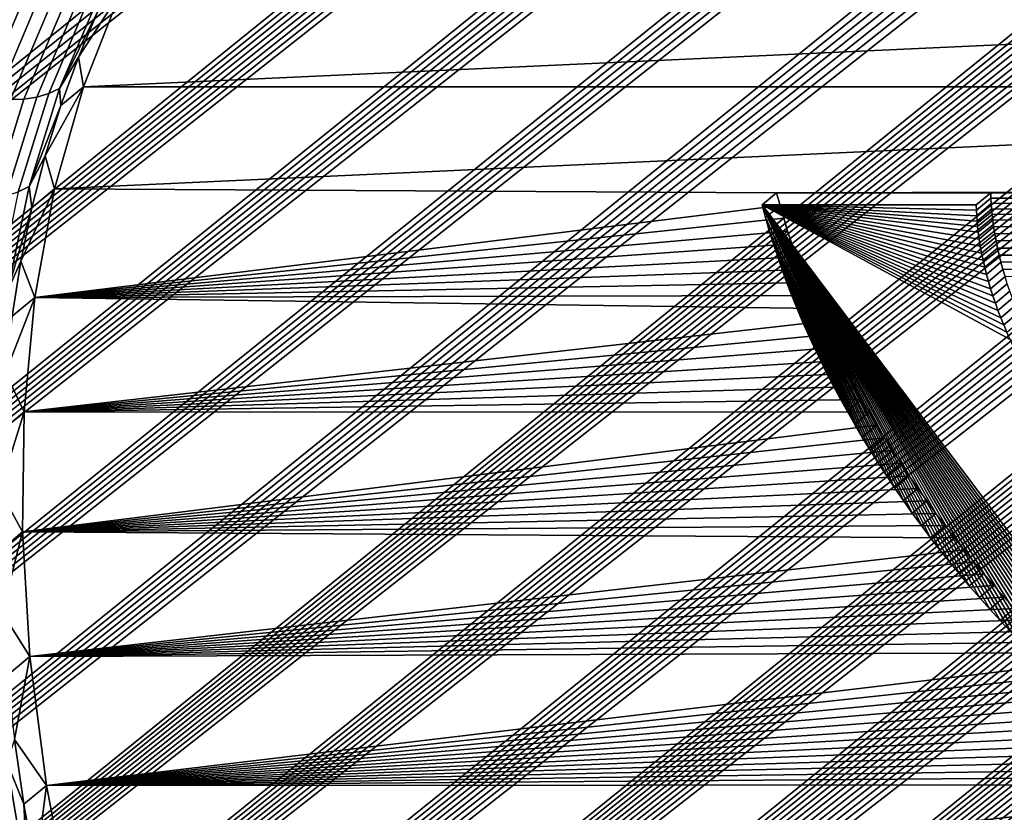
# Model space of a CAD drawing. Header units: metres. Extents: x -82 to 82, y -314 to 27.
# Tile 85 of 256: x -70.41 to -68.27, y -42.31 to -40.59. Entities that reach past the tile are written whole.
import ezdxf

# ---------------------------------------------------------------- set-up
doc = ezdxf.new("R2010")
doc.units = ezdxf.units.M
doc.layers.add('solid_K_24_41_04_000C07', color=7, linetype='CONTINUOUS')

msp = doc.modelspace()

# ---------------------------------------------------------------- linework, layer by layer
at = {"layer": 'solid_K_24_41_04_000C07'}
for points in [[(-77.225426, -40.44812, 52.72403), (-54.42783, -22.730467, 33.542282), (-54.395153, -22.798807, 33.512733), (-76.955391, -41.043564, 52.494686)], [(-76.955391, -41.043564, 52.494686), (-54.395153, -22.798807, 33.512733), (-54.364651, -22.868706, 33.484531)], [(-76.955391, -41.043564, 52.494686), (-54.364651, -22.868706, 33.484531), (-54.336369, -22.940226, 33.457718)], [(-76.955391, -41.043564, 52.494686), (-54.336369, -22.940226, 33.457718), (-54.310242, -23.013746, 33.43222)], [(-76.955391, -41.043564, 52.494686), (-54.310242, -23.013746, 33.43222), (-54.286274, -23.089123, 33.408035)], [(-76.955391, -41.043564, 52.494686), (-54.286274, -23.089123, 33.408035), (-54.264477, -23.166603, 33.385166)], [(-76.955391, -41.043564, 52.494686), (-54.264477, -23.166603, 33.385166), (-54.244839, -23.246679, 33.363556)], [(-76.955391, -41.043564, 52.494686), (-54.244839, -23.246679, 33.363556), (-54.227329, -23.329123, 33.343182)], [(-76.955391, -41.043564, 52.494686), (-54.227329, -23.329123, 33.343182), (-54.21207, -23.41432, 33.324112)], [(-76.955391, -41.043564, 52.494686), (-54.21207, -23.41432, 33.324112), (-54.199169, -23.502693, 33.306389), (-76.687035, -41.625835, 52.23193)], [(-76.687035, -41.625835, 52.23193), (-54.199169, -23.502693, 33.306389), (-54.188541, -23.593967, 33.289936)], [(-76.687035, -41.625835, 52.23193), (-54.188541, -23.593967, 33.289936), (-54.180485, -23.688763, 33.274948)], [(-76.687035, -41.625835, 52.23193), (-54.180485, -23.688763, 33.274948), (-54.175156, -23.787413, 33.261501)], [(-76.687035, -41.625835, 52.23193), (-54.175156, -23.787413, 33.261501), (-54.17247, -23.889698, 33.249516)], [(-76.687035, -41.625835, 52.23193), (-54.17247, -23.889698, 33.249516), (-54.172886, -23.996426, 33.239292)], [(-76.687035, -41.625835, 52.23193), (-54.172886, -23.996426, 33.239292), (-54.176476, -24.107815, 33.230835)], [(-76.687035, -41.625835, 52.23193), (-54.176476, -24.107815, 33.230835), (-54.18327, -24.223749, 33.224133), (-76.420471, -42.194641, 51.935787)], [(-76.420471, -42.194641, 51.935787), (-54.18327, -24.223749, 33.224133), (-54.193886, -24.344879, 33.219646)], [(-76.420471, -42.194641, 51.935787), (-54.193886, -24.344879, 33.219646), (-54.208252, -24.471161, 33.217258)], [(-76.420471, -42.194641, 51.935787), (-54.208252, -24.471161, 33.217258), (-54.226582, -24.602692, 33.21711)], [(-76.420471, -42.194641, 51.935787), (-54.226582, -24.602692, 33.21711), (-54.249538, -24.739954, 33.219707)], [(-76.420471, -42.194641, 51.935787), (-54.249538, -24.739954, 33.219707), (-54.276932, -24.882814, 33.224838)], [(-76.420471, -42.194641, 51.935787), (-54.276932, -24.882814, 33.224838), (-54.309128, -25.031441, 33.232777)], [(-76.420471, -42.194641, 51.935787), (-54.309128, -25.031441, 33.232777), (-54.346653, -25.186119, 33.243923), (-76.1558, -42.749561, 51.606247)], [(-76.1558, -42.749561, 51.606247), (-54.346653, -25.186119, 33.243923), (-54.389263, -25.346691, 33.258022)], [(-76.1558, -42.749561, 51.606247), (-54.389263, -25.346691, 33.258022), (-54.437504, -25.513416, 33.275501)], [(-76.1558, -42.749561, 51.606247), (-54.437504, -25.513416, 33.275501), (-54.491795, -25.686487, 33.296692)], [(-76.1558, -42.749561, 51.606247), (-54.491795, -25.686487, 33.296692), (-54.521099, -25.77533, 33.308567)], [(-76.1558, -42.749561, 51.606247), (-54.521099, -25.77533, 33.308567), (-54.551929, -25.865763, 33.321362)], [(-76.1558, -42.749561, 51.606247), (-54.551929, -25.865763, 33.321362), (-54.584377, -25.957834, 33.335152)], [(-76.1558, -42.749561, 51.606247), (-54.584377, -25.957834, 33.335152), (-54.618523, -26.051598, 33.350002)], [(-76.1558, -42.749561, 51.606247), (-54.618523, -26.051598, 33.350002), (-54.654373, -26.147049, 33.36591), (-75.893143, -43.290119, 51.243206)], [(-75.893143, -43.290119, 51.243206), (-54.654373, -26.147049, 33.36591), (-54.691788, -26.244093, 33.382751)], [(-75.893143, -43.290119, 51.243206), (-54.691788, -26.244093, 33.382751), (-54.730846, -26.342783, 33.400589)], [(-75.893143, -43.290119, 51.243206), (-54.730846, -26.342783, 33.400589), (-54.771648, -26.44318, 33.419502)], [(-75.893143, -43.290119, 51.243206), (-54.771648, -26.44318, 33.419502), (-54.814293, -26.545343, 33.439571)], [(-75.893143, -43.290119, 51.243206), (-54.814293, -26.545343, 33.439571), (-54.858868, -26.649334, 33.460869)], [(-75.893143, -43.290119, 51.243206), (-54.858868, -26.649334, 33.460869), (-54.905273, -26.755074, 33.483299)], [(-75.893143, -43.290119, 51.243206), (-54.905273, -26.755074, 33.483299), (-54.953449, -26.86252, 33.506813)], [(-75.893143, -43.290119, 51.243206), (-54.953449, -26.86252, 33.506813), (-55.003506, -26.971746, 33.531487)], [(-75.893143, -43.290119, 51.243206), (-55.003506, -26.971746, 33.531487), (-55.055542, -27.082819, 33.557411)], [(-75.893143, -43.290119, 51.243206), (-55.055542, -27.082819, 33.557411), (-55.109657, -27.195808, 33.584663)], [(-75.893143, -43.290119, 51.243206), (-55.109657, -27.195808, 33.584663), (-55.16592, -27.310753, 33.613297), (-75.632614, -43.815784, 50.846485)], [(-75.632614, -43.815784, 50.846485), (-55.16592, -27.310753, 33.613297), (-55.224144, -27.427517, 33.643147)], [(-75.632614, -43.815784, 50.846485), (-55.224144, -27.427517, 33.643147), (-55.284382, -27.546135, 33.674252)], [(-75.632614, -43.815784, 50.846485), (-55.284382, -27.546135, 33.674252), (-55.346745, -27.666685, 33.706699)], [(-75.632614, -43.815784, 50.846485), (-55.346745, -27.666685, 33.706699), (-55.411343, -27.789242, 33.740585)], [(-75.632614, -43.815784, 50.846485), (-55.411343, -27.789242, 33.740585), (-55.478294, -27.913883, 33.776005), (-75.503113, -44.072865, 50.635338)], [(-75.503113, -44.072865, 50.635338), (-55.478294, -27.913883, 33.776005), (-55.547565, -28.040583, 33.81292)], [(-75.503113, -44.072865, 50.635338), (-55.547565, -28.040583, 33.81292), (-55.618996, -28.16922, 33.851189)], [(-75.503113, -44.072865, 50.635338), (-55.618996, -28.16922, 33.851189), (-55.692703, -28.299877, 33.890903)], [(-75.503113, -44.072865, 50.635338), (-55.692703, -28.299877, 33.890903), (-55.768814, -28.432638, 33.932178)], [(-75.503113, -44.072865, 50.635338), (-55.768814, -28.432638, 33.932178), (-55.847458, -28.567589, 33.975117), (-75.374222, -44.325943, 50.415726)], [(-75.374222, -44.325943, 50.415726), (-55.847458, -28.567589, 33.975117), (-55.928753, -28.704811, 34.019817)], [(-75.374222, -44.325943, 50.415726), (-55.928753, -28.704811, 34.019817), (-56.012508, -28.844164, 34.066105)], [(-75.374222, -44.325943, 50.415726), (-56.012508, -28.844164, 34.066105), (-56.098701, -28.985628, 34.113956)], [(-75.374222, -44.325943, 50.415726), (-56.098701, -28.985628, 34.113956), (-56.187477, -29.129301, 34.163494)], [(-75.374222, -44.325943, 50.415726), (-56.187477, -29.129301, 34.163494), (-56.278973, -29.275278, 34.214832), (-75.245842, -44.574982, 50.187469)], [(-75.245842, -44.574982, 50.187469), (-56.278973, -29.275278, 34.214832), (-56.373337, -29.423656, 34.268101)], [(-75.245842, -44.574982, 50.187469), (-56.373337, -29.423656, 34.268101), (-56.470627, -29.574472, 34.323338)], [(-75.245842, -44.574982, 50.187469), (-56.470627, -29.574472, 34.323338), (-56.570572, -29.727537, 34.380306)], [(-75.245842, -44.574982, 50.187469), (-56.570572, -29.727537, 34.380306), (-56.638729, -29.830862, 34.419289)], [(-75.245842, -44.574982, 50.187469), (-56.638729, -29.830862, 34.419289), (-56.70816, -29.935249, 34.459122), (-75.118034, -44.81987, 49.950577)], [(-75.118034, -44.81987, 49.950577), (-56.70816, -29.935249, 34.459122), (-56.778919, -30.04073, 34.499844)], [(-75.118034, -44.81987, 49.950577), (-56.778919, -30.04073, 34.499844), (-56.851051, -30.147335, 34.541504)], [(-75.118034, -44.81987, 49.950577), (-56.851051, -30.147335, 34.541504), (-56.924603, -30.2551, 34.584133)], [(-75.118034, -44.81987, 49.950577), (-56.924603, -30.2551, 34.584133), (-56.999622, -30.364054, 34.627781)], [(-75.118034, -44.81987, 49.950577), (-56.999622, -30.364054, 34.627781), (-57.07605, -30.474155, 34.672386)], [(-75.118034, -44.81987, 49.950577), (-57.07605, -30.474155, 34.672386), (-57.153763, -30.58532, 34.717842)], [(-75.118034, -44.81987, 49.950577), (-57.153763, -30.58532, 34.717842), (-57.232819, -30.697586, 34.764194)], [(-75.118034, -44.81987, 49.950577), (-57.232819, -30.697586, 34.764194), (-57.313271, -30.810986, 34.811497), (-74.990837, -45.060482, 49.705032)], [(-74.990837, -45.060482, 49.705032), (-57.313271, -30.810986, 34.811497), (-57.395172, -30.925554, 34.859791)], [(-74.990837, -45.060482, 49.705032), (-57.395172, -30.925554, 34.859791), (-57.47858, -31.041328, 34.909126)], [(-74.990837, -45.060482, 49.705032), (-57.47858, -31.041328, 34.909126), (-57.563549, -31.158344, 34.959557)], [(-74.990837, -45.060482, 49.705032), (-57.563549, -31.158344, 34.959557), (-57.650135, -31.276636, 35.011124)], [(-74.990837, -45.060482, 49.705032), (-57.650135, -31.276636, 35.011124), (-57.738358, -31.396215, 35.06385)], [(-74.990837, -45.060482, 49.705032), (-57.738358, -31.396215, 35.06385), (-57.828033, -31.516966, 35.117569)], [(-74.990837, -45.060482, 49.705032), (-57.828033, -31.516966, 35.117569), (-57.919174, -31.638889, 35.172283), (-74.864143, -45.296734, 49.450634)], [(-74.864143, -45.296734, 49.450634), (-57.919174, -31.638889, 35.172283), (-58.011841, -31.762028, 35.22805)], [(-74.864143, -45.296734, 49.450634), (-58.011841, -31.762028, 35.22805), (-58.106098, -31.886419, 35.284935)], [(-74.864143, -45.296734, 49.450634), (-58.106098, -31.886419, 35.284935), (-58.202007, -32.0121, 35.342987)], [(-74.864143, -45.296734, 49.450634), (-58.202007, -32.0121, 35.342987), (-58.299637, -32.139111, 35.402267)], [(-74.864143, -45.296734, 49.450634), (-58.299637, -32.139111, 35.402267), (-58.399044, -32.267494, 35.462833)], [(-74.864143, -45.296734, 49.450634), (-58.399044, -32.267494, 35.462833), (-58.50029, -32.397282, 35.524742), (-74.738106, -45.528488, 49.187496)], [(-74.738106, -45.528488, 49.187496), (-58.50029, -32.397282, 35.524742), (-58.603256, -32.528404, 35.587872)], [(-74.738106, -45.528488, 49.187496), (-58.603256, -32.528404, 35.587872), (-58.707821, -32.660782, 35.652119)], [(-74.738106, -45.528488, 49.187496), (-58.707821, -32.660782, 35.652119), (-58.81406, -32.794456, 35.717545)], [(-74.738106, -45.528488, 49.187496), (-58.81406, -32.794456, 35.717545), (-58.922039, -32.929474, 35.784222)], [(-74.738106, -45.528488, 49.187496), (-58.922039, -32.929474, 35.784222), (-59.031841, -33.06588, 35.852215)], [(-74.738106, -45.528488, 49.187496), (-59.031841, -33.06588, 35.852215), (-59.143532, -33.203712, 35.921597)], [(-74.738106, -45.528488, 49.187496), (-59.143532, -33.203712, 35.921597), (-59.257183, -33.343018, 35.992435), (-74.612633, -45.755608, 48.915447)], [(-74.612633, -45.755608, 48.915447), (-59.257183, -33.343018, 35.992435), (-59.343754, -33.448486, 36.046558)], [(-74.612633, -45.755608, 48.915447), (-59.343754, -33.448486, 36.046558), (-59.431499, -33.554829, 36.101566)], [(-74.612633, -45.755608, 48.915447), (-59.431499, -33.554829, 36.101566), (-59.520309, -33.661976, 36.157356)], [(-74.612633, -45.755608, 48.915447), (-59.520309, -33.661976, 36.157356), (-59.610115, -33.769886, 36.213856)], [(-74.612633, -45.755608, 48.915447), (-59.610115, -33.769886, 36.213856), (-59.700947, -33.878578, 36.271103)], [(-74.612633, -45.755608, 48.915447), (-59.700947, -33.878578, 36.271103), (-59.792847, -33.988075, 36.329128)], [(-74.612633, -45.755608, 48.915447), (-59.792847, -33.988075, 36.329128), (-59.885849, -34.0984, 36.387974)], [(-74.612633, -45.755608, 48.915447), (-59.885849, -34.0984, 36.387974), (-59.979988, -34.209564, 36.447666)], [(-74.612633, -45.755608, 48.915447), (-59.979988, -34.209564, 36.447666), (-60.075298, -34.321594, 36.508244)], [(-74.612633, -45.755608, 48.915447), (-60.075298, -34.321594, 36.508244), (-60.171818, -34.434509, 36.569744), (-74.487724, -45.977966, 48.634403)], [(-74.487724, -45.977966, 48.634403), (-60.171818, -34.434509, 36.569744), (-60.269581, -34.548328, 36.632198)], [(-74.487724, -45.977966, 48.634403), (-60.269581, -34.548328, 36.632198), (-60.368626, -34.663071, 36.695644)], [(-74.487724, -45.977966, 48.634403), (-60.368626, -34.663071, 36.695644), (-60.468983, -34.778759, 36.760113)], [(-74.487724, -45.977966, 48.634403), (-60.468983, -34.778759, 36.760113), (-60.570595, -34.895359, 36.82555)], [(-74.487724, -45.977966, 48.634403), (-60.570595, -34.895359, 36.82555), (-60.673309, -35.012787, 36.8918)], [(-74.487724, -45.977966, 48.634403), (-60.673309, -35.012787, 36.8918), (-60.777168, -35.131069, 36.958904)], [(-74.487724, -45.977966, 48.634403), (-60.777168, -35.131069, 36.958904), (-60.88221, -35.250217, 37.026909)], [(-74.487724, -45.977966, 48.634403), (-60.88221, -35.250217, 37.026909), (-60.98848, -35.370262, 37.095852)], [(-74.487724, -45.977966, 48.634403), (-60.98848, -35.370262, 37.095852), (-61.096012, -35.491222, 37.165775), (-74.363487, -46.195412, 48.344429)], [(-74.363487, -46.195412, 48.344429), (-61.096012, -35.491222, 37.165775), (-61.204861, -35.613121, 37.236725)], [(-74.363487, -46.195412, 48.344429), (-61.204861, -35.613121, 37.236725), (-61.315056, -35.735977, 37.308743)], [(-74.363487, -46.195412, 48.344429), (-61.315056, -35.735977, 37.308743), (-61.426647, -35.859821, 37.38187)], [(-74.363487, -46.195412, 48.344429), (-61.426647, -35.859821, 37.38187), (-61.539677, -35.984669, 37.45615)], [(-74.363487, -46.195412, 48.344429), (-61.539677, -35.984669, 37.45615), (-61.654182, -36.110546, 37.531631)], [(-74.363487, -46.195412, 48.344429), (-61.654182, -36.110546, 37.531631), (-61.770153, -36.237446, 37.608295)], [(-74.363487, -46.195412, 48.344429), (-61.770153, -36.237446, 37.608295), (-61.887375, -36.365261, 37.685925)], [(-74.363487, -46.195412, 48.344429), (-61.887375, -36.365261, 37.685925), (-62.005867, -36.493999, 37.764538)], [(-74.363487, -46.195412, 48.344429), (-62.005867, -36.493999, 37.764538), (-62.125679, -36.623688, 37.844193), (-74.239784, -46.407772, 48.04528)], [(-74.239784, -46.407772, 48.04528), (-62.125679, -36.623688, 37.844193), (-62.222515, -36.728134, 37.908695)], [(-74.239784, -46.407772, 48.04528), (-62.222515, -36.728134, 37.908695), (-62.320248, -36.833218, 37.973923)], [(-74.239784, -46.407772, 48.04528), (-62.320248, -36.833218, 37.973923), (-62.418911, -36.938946, 38.039902)], [(-74.239784, -46.407772, 48.04528), (-62.418911, -36.938946, 38.039902), (-62.518524, -37.045334, 38.106663)], [(-74.239784, -46.407772, 48.04528), (-62.518524, -37.045334, 38.106663), (-62.619114, -37.152393, 38.174225)], [(-74.239784, -46.407772, 48.04528), (-62.619114, -37.152393, 38.174225), (-62.720707, -37.260139, 38.242622)], [(-74.239784, -46.407772, 48.04528), (-62.720707, -37.260139, 38.242622), (-62.82333, -37.36858, 38.311882)], [(-74.239784, -46.407772, 48.04528), (-62.82333, -37.36858, 38.311882), (-62.927006, -37.47773, 38.382027)], [(-74.239784, -46.407772, 48.04528), (-62.927006, -37.47773, 38.382027), (-63.031757, -37.587605, 38.453087)], [(-74.239784, -46.407772, 48.04528), (-63.031757, -37.587605, 38.453087), (-63.137592, -37.698204, 38.525066)], [(-74.239784, -46.407772, 48.04528), (-63.137592, -37.698204, 38.525066), (-63.244347, -37.809448, 38.59779)], [(-74.239784, -46.407772, 48.04528), (-63.244347, -37.809448, 38.59779), (-63.35199, -37.921329, 38.671234), (-74.116737, -46.614918, 47.737038)], [(-74.116737, -46.614918, 47.737038), (-63.35199, -37.921329, 38.671234), (-63.460556, -38.033863, 38.745426)], [(-74.116737, -46.614918, 47.737038), (-63.460556, -38.033863, 38.745426), (-63.57008, -38.147057, 38.820408)], [(-74.116737, -46.614918, 47.737038), (-63.57008, -38.147057, 38.820408), (-63.680592, -38.260933, 38.896214)], [(-74.116737, -46.614918, 47.737038), (-63.680592, -38.260933, 38.896214), (-63.792126, -38.375504, 38.972878)], [(-74.116737, -46.614918, 47.737038), (-63.792126, -38.375504, 38.972878), (-63.904709, -38.490784, 39.050434)], [(-74.116737, -46.614918, 47.737038), (-63.904709, -38.490784, 39.050434), (-64.018372, -38.606789, 39.128918)], [(-74.116737, -46.614918, 47.737038), (-64.018372, -38.606789, 39.128918), (-64.133156, -38.723534, 39.208363)], [(-74.116737, -46.614918, 47.737038), (-64.133156, -38.723534, 39.208363), (-64.249077, -38.84103, 39.288807)], [(-74.116737, -46.614918, 47.737038), (-64.249077, -38.84103, 39.288807), (-64.36618, -38.959301, 39.370285)], [(-74.116737, -46.614918, 47.737038), (-64.36618, -38.959301, 39.370285), (-64.484489, -39.078354, 39.452835)], [(-74.116737, -46.614918, 47.737038), (-64.484489, -39.078354, 39.452835), (-64.604042, -39.198208, 39.536484)], [(-74.116737, -46.614918, 47.737038), (-64.604042, -39.198208, 39.536484), (-64.724846, -39.318871, 39.621262)], [(-74.116737, -46.614918, 47.737038), (-64.724846, -39.318871, 39.621262), (-64.84671, -39.440258, 39.706932), (-73.994331, -46.816647, 47.419617)], [(-73.994331, -46.816647, 47.419617), (-64.84671, -39.440258, 39.706932), (-64.949028, -39.54195, 39.778976)], [(-73.994331, -46.816647, 47.419617), (-64.949028, -39.54195, 39.778976), (-65.052078, -39.644142, 39.851639)], [(-73.994331, -46.816647, 47.419617), (-65.052078, -39.644142, 39.851639), (-65.155869, -39.746838, 39.924942)], [(-73.994331, -46.816647, 47.419617), (-65.155869, -39.746838, 39.924942), (-65.260429, -39.850052, 39.998913)], [(-73.994331, -46.816647, 47.419617), (-65.260429, -39.850052, 39.998913), (-65.365784, -39.953793, 40.073582)], [(-73.994331, -46.816647, 47.419617), (-65.365784, -39.953793, 40.073582), (-65.471954, -40.058064, 40.148968)], [(-73.994331, -46.816647, 47.419617), (-65.471954, -40.058064, 40.148968), (-65.578949, -40.16288, 40.225098)], [(-73.994331, -46.816647, 47.419617), (-65.578949, -40.16288, 40.225098), (-65.686806, -40.268246, 40.302002)], [(-73.994331, -46.816647, 47.419617), (-65.686806, -40.268246, 40.302002), (-65.795547, -40.374176, 40.379707)], [(-73.994331, -46.816647, 47.419617), (-65.795547, -40.374176, 40.379707), (-65.905182, -40.480675, 40.458233)], [(-73.994331, -46.816647, 47.419617), (-65.905182, -40.480675, 40.458233), (-66.015739, -40.587757, 40.537609)], [(-70.285858, -40.668503, 69.194458), (-70.275146, -40.732571, 69.010674), (-70.193405, -40.525776, 69.28994)], [(-70.24263, -40.567101, 69.334839), (-70.285858, -40.668503, 69.194458), (-70.193405, -40.525776, 69.28994)], [(-70.275146, -40.732571, 69.010674), (-65.504456, -40.732571, 74.229927), (-65.775269, -40.525776, 74.123489)], [(-70.275146, -40.732571, 69.010674), (-65.775269, -40.525776, 74.123489), (-70.193405, -40.525776, 69.28994)], [(-70.493187, -40.750885, 69.197159), (-70.407227, -40.548256, 69.477211), (-70.435432, -40.536884, 69.478874), (-70.521866, -40.740612, 69.197296)], [(-70.463638, -40.757645, 69.194107), (-70.378105, -40.55603, 69.472771), (-70.407227, -40.548256, 69.477211), (-70.493187, -40.750885, 69.197159)], [(-70.350449, -40.74773, 69.155235), (-70.266075, -40.548836, 69.43013), (-70.292084, -40.556381, 69.444077), (-70.376648, -40.755722, 69.168564)], [(-70.326691, -40.736298, 69.139977), (-70.242432, -40.537678, 69.414497), (-70.266075, -40.548836, 69.43013), (-70.350449, -40.74773, 69.155235)], [(-70.326691, -40.736298, 69.139977), (-70.24263, -40.567101, 69.334839), (-70.242432, -40.537678, 69.414497)], [(-70.433907, -40.760738, 69.188225), (-70.348755, -40.56002, 69.465645), (-70.378105, -40.55603, 69.472771), (-70.463638, -40.757645, 69.194107)], [(-70.404686, -40.760094, 69.179649), (-70.319862, -40.560139, 69.456009), (-70.348755, -40.56002, 69.465645), (-70.433907, -40.760738, 69.188225)], [(-70.376648, -40.755722, 69.168564), (-70.292084, -40.556381, 69.444077), (-70.319862, -40.560139, 69.456009), (-70.404686, -40.760094, 69.179649)], [(-70.326691, -40.736298, 69.139977), (-70.285858, -40.668503, 69.194458), (-70.24263, -40.567101, 69.334839)], [(-73.994331, -46.816647, 47.419617), (-66.015739, -40.587757, 40.537609), (-66.127235, -40.695427, 40.617859)], [(-70.326691, -40.736298, 69.139977), (-70.324348, -40.773872, 69.055618), (-70.285858, -40.668503, 69.194458)], [(-70.285858, -40.668503, 69.194458), (-70.324348, -40.773872, 69.055618), (-70.275146, -40.732571, 69.010674)], [(-73.994331, -46.816647, 47.419617), (-66.127235, -40.695427, 40.617859), (-66.2397, -40.803692, 40.699013)], [(-70.392715, -40.949821, 68.871735), (-70.326691, -40.736298, 69.139977), (-70.350449, -40.74773, 69.155235), (-70.416565, -40.961544, 68.886627)], [(-70.392715, -40.949821, 68.871735), (-70.324348, -40.773872, 69.055618), (-70.326691, -40.736298, 69.139977)], [(-70.358047, -40.883068, 68.91851), (-70.337715, -40.954693, 68.738319), (-70.275146, -40.732571, 69.010674)], [(-70.324348, -40.773872, 69.055618), (-70.358047, -40.883068, 68.91851), (-70.275146, -40.732571, 69.010674)], [(-68.767799, -40.963417, 70.447838), (-65.238808, -40.954693, 74.31665), (-65.504456, -40.732571, 74.229927), (-70.337715, -40.954693, 68.738319)], [(-70.337715, -40.954693, 68.738319), (-65.504456, -40.732571, 74.229927), (-70.275146, -40.732571, 69.010674)], [(-70.471153, -40.975052, 68.909599), (-70.404686, -40.760094, 69.179649), (-70.433907, -40.760738, 69.188225), (-70.500633, -40.976521, 68.917145)], [(-70.442917, -40.97002, 68.899345), (-70.376648, -40.755722, 69.168564), (-70.404686, -40.760094, 69.179649), (-70.471153, -40.975052, 68.909599)], [(-70.416565, -40.961544, 68.886627), (-70.350449, -40.74773, 69.155235), (-70.376648, -40.755722, 69.168564), (-70.442917, -40.97002, 68.899345)], [(-70.392715, -40.949821, 68.871735), (-70.358047, -40.883068, 68.91851), (-70.324348, -40.773872, 69.055618)], [(-73.994331, -46.816647, 47.419617), (-66.2397, -40.803692, 40.699013), (-66.353157, -40.912567, 40.781094)], [(-70.392715, -40.949821, 68.871735), (-70.386909, -40.995956, 68.783302), (-70.358047, -40.883068, 68.91851)], [(-70.358047, -40.883068, 68.91851), (-70.386909, -40.995956, 68.783302), (-70.337715, -40.954693, 68.738319)], [(-73.994331, -46.816647, 47.419617), (-66.353157, -40.912567, 40.781094), (-66.467621, -41.02206, 40.864128)], [(-70.440186, -41.177208, 68.611061), (-70.392715, -40.949821, 68.871735), (-70.416565, -40.961544, 68.886627), (-70.464096, -41.189243, 68.625595)], [(-70.440186, -41.177208, 68.611061), (-70.386909, -40.995956, 68.783302), (-70.392715, -40.949821, 68.871735)], [(-70.410904, -41.112392, 68.650162), (-70.380798, -41.190952, 68.474297), (-70.337715, -40.954693, 68.738319)], [(-70.386909, -40.995956, 68.783302), (-70.410904, -41.112392, 68.650162), (-70.337715, -40.954693, 68.738319)], [(-68.760338, -40.991123, 70.430565), (-68.767799, -40.963417, 70.447838), (-70.337715, -40.954693, 68.738319), (-70.380798, -41.190952, 68.474297)], [(-68.767799, -40.963417, 70.447838), (-68.302155, -40.963417, 70.957268), (-65.238808, -40.954693, 74.31665)], [(-67.266388, -40.963417, 72.090416), (-65.238808, -40.954693, 74.31665), (-68.302155, -40.963417, 70.957268)], [(-68.799179, -40.989742, 70.476517), (-68.333527, -40.989742, 70.985947), (-68.302155, -40.963417, 70.957268), (-68.767799, -40.963417, 70.447838)], [(-68.791718, -41.017448, 70.459244), (-68.799179, -40.989742, 70.476517), (-68.767799, -40.963417, 70.447838), (-68.760338, -40.991123, 70.430565)], [(-68.333527, -40.989742, 70.985947), (-68.333153, -41.001495, 70.975563), (-68.301781, -40.975166, 70.946884), (-68.302155, -40.963417, 70.957268)], [(-68.333153, -41.001495, 70.975563), (-68.332542, -41.013302, 70.965393), (-68.301163, -40.986977, 70.936714), (-68.301781, -40.975166, 70.946884)], [(-67.25602, -40.975166, 72.090973), (-67.266388, -40.963417, 72.090416), (-68.302155, -40.963417, 70.957268), (-68.301781, -40.975166, 70.946884)], [(-68.301781, -40.975166, 70.946884), (-68.301163, -40.986977, 70.936714), (-67.25602, -40.975166, 72.090973)], [(-68.300308, -40.998844, 70.926758), (-67.245842, -40.986973, 72.091278), (-67.25602, -40.975166, 72.090973), (-68.301163, -40.986977, 70.936714)], [(-70.440186, -41.177208, 68.611061), (-70.410904, -41.112392, 68.650162), (-70.386909, -40.995956, 68.783302)], [(-68.752319, -41.018898, 70.413841), (-68.760338, -40.991123, 70.430565), (-70.380798, -41.190952, 68.474297)], [(-68.333153, -41.001495, 70.975563), (-68.333527, -40.989742, 70.985947), (-68.799179, -40.989742, 70.476517)], [(-68.546951, -41.550858, 70.23735), (-68.799179, -40.989742, 70.476517), (-68.791718, -41.017448, 70.459244)], [(-68.529068, -41.578419, 70.231621), (-68.799179, -40.989742, 70.476517), (-68.546951, -41.550858, 70.23735)], [(-68.510689, -41.605888, 70.226509), (-68.799179, -40.989742, 70.476517), (-68.529068, -41.578419, 70.231621)], [(-68.491867, -41.633221, 70.222008), (-68.799179, -40.989742, 70.476517), (-68.510689, -41.605888, 70.226509)], [(-68.47261, -41.66037, 70.218147), (-68.799179, -40.989742, 70.476517), (-68.491867, -41.633221, 70.222008)], [(-68.452965, -41.68729, 70.214928), (-68.799179, -40.989742, 70.476517), (-68.47261, -41.66037, 70.218147)], [(-68.432922, -41.713982, 70.212357), (-68.799179, -40.989742, 70.476517), (-68.452965, -41.68729, 70.214928)], [(-68.412453, -41.740494, 70.210411), (-68.799179, -40.989742, 70.476517), (-68.432922, -41.713982, 70.212357)], [(-68.391571, -41.766796, 70.209114), (-68.799179, -40.989742, 70.476517), (-68.412453, -41.740494, 70.210411)], [(-68.370316, -41.79285, 70.20845), (-68.799179, -40.989742, 70.476517), (-68.391571, -41.766796, 70.209114)], [(-68.348701, -41.818619, 70.208443), (-68.799179, -40.989742, 70.476517), (-68.370316, -41.79285, 70.20845)], [(-68.326736, -41.844105, 70.209076), (-68.799179, -40.989742, 70.476517), (-68.348701, -41.818619, 70.208443)], [(-68.304375, -41.869358, 70.210358), (-68.799179, -40.989742, 70.476517), (-68.326736, -41.844105, 70.209076)], [(-68.281647, -41.894337, 70.212288), (-68.799179, -40.989742, 70.476517), (-68.304375, -41.869358, 70.210358)], [(-68.258598, -41.919006, 70.214859), (-68.799179, -40.989742, 70.476517), (-68.281647, -41.894337, 70.212288)], [(-68.235252, -41.943317, 70.218086), (-68.799179, -40.989742, 70.476517), (-68.258598, -41.919006, 70.214859)], [(-68.211617, -41.96727, 70.221954), (-68.799179, -40.989742, 70.476517), (-68.235252, -41.943317, 70.218086)], [(-68.18763, -41.990925, 70.226479), (-68.799179, -40.989742, 70.476517), (-68.211617, -41.96727, 70.221954)], [(-68.163345, -42.014236, 70.231651), (-68.799179, -40.989742, 70.476517), (-68.18763, -41.990925, 70.226479)], [(-68.138794, -42.037167, 70.237465), (-68.799179, -40.989742, 70.476517), (-68.163345, -42.014236, 70.231651)], [(-68.114006, -42.059673, 70.243912), (-68.799179, -40.989742, 70.476517), (-68.138794, -42.037167, 70.237465)], [(-68.089005, -42.081757, 70.250999), (-68.799179, -40.989742, 70.476517), (-68.114006, -42.059673, 70.243912)], [(-68.063721, -42.103458, 70.258736), (-68.799179, -40.989742, 70.476517), (-68.089005, -42.081757, 70.250999)], [(-68.038193, -42.124756, 70.267113), (-68.799179, -40.989742, 70.476517), (-68.063721, -42.103458, 70.258736)], [(-68.012466, -42.145611, 70.276115), (-68.799179, -40.989742, 70.476517), (-68.038193, -42.124756, 70.267113)], [(-67.986557, -42.165993, 70.285744), (-68.799179, -40.989742, 70.476517), (-68.012466, -42.145611, 70.276115)], [(-67.960487, -42.185898, 70.295998), (-68.799179, -40.989742, 70.476517), (-67.986557, -42.165993, 70.285744)], [(-67.934181, -42.205372, 70.3069), (-68.799179, -40.989742, 70.476517), (-67.960487, -42.185898, 70.295998)], [(-67.907692, -42.224384, 70.318428), (-68.799179, -40.989742, 70.476517), (-67.934181, -42.205372, 70.3069)], [(-67.881065, -42.242897, 70.330559), (-68.799179, -40.989742, 70.476517), (-67.907692, -42.224384, 70.318428)], [(-67.854355, -42.260868, 70.343285), (-68.799179, -40.989742, 70.476517), (-67.881065, -42.242897, 70.330559)], [(-67.827568, -42.278286, 70.356598), (-68.799179, -40.989742, 70.476517), (-67.854355, -42.260868, 70.343285)], [(-68.260056, -41.282619, 70.79747), (-68.799179, -40.989742, 70.476517), (-67.827568, -42.278286, 70.356598), (-67.800652, -42.2952, 70.370522)], [(-68.267143, -41.266792, 70.804245), (-68.799179, -40.989742, 70.476517), (-68.260056, -41.282619, 70.79747)], [(-68.273888, -41.250977, 70.811378), (-68.799179, -40.989742, 70.476517), (-68.267143, -41.266792, 70.804245)], [(-68.280289, -41.235188, 70.818871), (-68.799179, -40.989742, 70.476517), (-68.273888, -41.250977, 70.811378)], [(-68.286339, -41.219414, 70.826736), (-68.799179, -40.989742, 70.476517), (-68.280289, -41.235188, 70.818871)], [(-68.292061, -41.203632, 70.834961), (-68.799179, -40.989742, 70.476517), (-68.286339, -41.219414, 70.826736)], [(-68.297432, -41.187874, 70.843552), (-68.799179, -40.989742, 70.476517), (-68.292061, -41.203632, 70.834961)], [(-68.302444, -41.172161, 70.852493), (-68.799179, -40.989742, 70.476517), (-68.297432, -41.187874, 70.843552)], [(-68.307083, -41.156521, 70.861771), (-68.799179, -40.989742, 70.476517), (-68.302444, -41.172161, 70.852493)], [(-68.311356, -41.140965, 70.871376), (-68.799179, -40.989742, 70.476517), (-68.307083, -41.156521, 70.861771)], [(-68.315277, -41.12545, 70.88134), (-68.799179, -40.989742, 70.476517), (-68.311356, -41.140965, 70.871376)], [(-68.318825, -41.109993, 70.89164), (-68.799179, -40.989742, 70.476517), (-68.315277, -41.12545, 70.88134)], [(-68.322006, -41.094616, 70.902275), (-68.799179, -40.989742, 70.476517), (-68.318825, -41.109993, 70.89164)], [(-68.324806, -41.079334, 70.913246), (-68.799179, -40.989742, 70.476517), (-68.322006, -41.094616, 70.902275)], [(-68.327209, -41.064163, 70.924538), (-68.799179, -40.989742, 70.476517), (-68.324806, -41.079334, 70.913246)], [(-68.329239, -41.049091, 70.936157), (-68.799179, -40.989742, 70.476517), (-68.327209, -41.064163, 70.924538)], [(-68.330582, -41.037102, 70.945694), (-68.799179, -40.989742, 70.476517), (-68.329239, -41.049091, 70.936157)], [(-68.33168, -41.025173, 70.955437), (-68.799179, -40.989742, 70.476517), (-68.330582, -41.037102, 70.945694)], [(-68.332542, -41.013302, 70.965393), (-68.799179, -40.989742, 70.476517), (-68.33168, -41.025173, 70.955437)], [(-68.333153, -41.001495, 70.975563), (-68.799179, -40.989742, 70.476517), (-68.332542, -41.013302, 70.965393)], [(-68.783699, -41.045227, 70.442513), (-68.791718, -41.017448, 70.459244), (-68.760338, -40.991123, 70.430565), (-68.752319, -41.018898, 70.413841)], [(-68.332542, -41.013302, 70.965393), (-68.33168, -41.025173, 70.955437), (-68.300308, -40.998844, 70.926758), (-68.301163, -40.986977, 70.936714)], [(-68.33168, -41.025173, 70.955437), (-68.330582, -41.037102, 70.945694), (-68.29921, -41.010777, 70.917015), (-68.300308, -40.998844, 70.926758)], [(-68.29921, -41.010777, 70.917015), (-67.235847, -40.99884, 72.091309), (-67.245842, -40.986973, 72.091278), (-68.300308, -40.998844, 70.926758)], [(-68.297859, -41.022762, 70.907478), (-67.226044, -41.010769, 72.091087), (-67.235847, -40.99884, 72.091309), (-68.29921, -41.010777, 70.917015)], [(-68.743744, -41.046745, 70.397659), (-68.752319, -41.018898, 70.413841), (-70.380798, -41.190952, 68.474297)], [(-68.564377, -41.523167, 70.243706), (-68.791718, -41.017448, 70.459244), (-68.783699, -41.045227, 70.442513)], [(-68.546951, -41.550858, 70.23735), (-68.791718, -41.017448, 70.459244), (-68.564377, -41.523167, 70.243706)], [(-68.775124, -41.073074, 70.426331), (-68.783699, -41.045227, 70.442513), (-68.752319, -41.018898, 70.413841), (-68.743744, -41.046745, 70.397659)], [(-68.330582, -41.037102, 70.945694), (-68.329239, -41.049091, 70.936157), (-68.297859, -41.022762, 70.907478), (-68.29921, -41.010777, 70.917015)], [(-68.295837, -41.037834, 70.895859), (-67.216423, -41.022758, 72.090607), (-67.226044, -41.010769, 72.091087), (-68.297859, -41.022762, 70.907478)], [(-73.994331, -46.816647, 47.419617), (-66.467621, -41.02206, 40.864128), (-66.583046, -41.132153, 40.948063), (-73.872467, -47.012726, 47.092838)], [(-68.329239, -41.049091, 70.936157), (-68.327209, -41.064163, 70.924538), (-68.295837, -41.037834, 70.895859), (-68.297859, -41.022762, 70.907478)], [(-68.327209, -41.064163, 70.924538), (-68.324806, -41.079334, 70.913246), (-68.293427, -41.053005, 70.884567), (-68.295837, -41.037834, 70.895859)], [(-68.293427, -41.053005, 70.884567), (-67.204674, -41.037827, 72.08963), (-67.216423, -41.022758, 72.090607), (-68.295837, -41.037834, 70.895859)], [(-68.290634, -41.068287, 70.873604), (-67.193207, -41.052998, 72.088242), (-67.204674, -41.037827, 72.08963), (-68.293427, -41.053005, 70.884567)], [(-68.734619, -41.074661, 70.382019), (-68.743744, -41.046745, 70.397659), (-70.380798, -41.190952, 68.474297)], [(-68.581352, -41.495331, 70.250687), (-68.783699, -41.045227, 70.442513), (-68.775124, -41.073074, 70.426331)], [(-68.564377, -41.523167, 70.243706), (-68.783699, -41.045227, 70.442513), (-68.581352, -41.495331, 70.250687)], [(-68.765991, -41.100994, 70.41069), (-68.775124, -41.073074, 70.426331), (-68.743744, -41.046745, 70.397659), (-68.734619, -41.074661, 70.382019)], [(-68.324806, -41.079334, 70.913246), (-68.322006, -41.094616, 70.902275), (-68.290634, -41.068287, 70.873604), (-68.293427, -41.053005, 70.884567)], [(-68.287453, -41.083664, 70.862961), (-67.182037, -41.068275, 72.086441), (-67.193207, -41.052998, 72.088242), (-68.290634, -41.068287, 70.873604)], [(-68.72493, -41.10265, 70.366928), (-68.734619, -41.074661, 70.382019), (-70.380798, -41.190952, 68.474297)], [(-68.597862, -41.467384, 70.258286), (-68.775124, -41.073074, 70.426331), (-68.765991, -41.100994, 70.41069)], [(-68.581352, -41.495331, 70.250687), (-68.775124, -41.073074, 70.426331), (-68.597862, -41.467384, 70.258286)], [(-68.756302, -41.128983, 70.395599), (-68.765991, -41.100994, 70.41069), (-68.734619, -41.074661, 70.382019), (-68.72493, -41.10265, 70.366928)], [(-68.318825, -41.109993, 70.89164), (-68.287453, -41.083664, 70.862961), (-68.290634, -41.068287, 70.873604), (-68.322006, -41.094616, 70.902275)], [(-68.315277, -41.12545, 70.88134), (-68.283897, -41.099117, 70.852661), (-68.287453, -41.083664, 70.862961), (-68.318825, -41.109993, 70.89164)], [(-68.287453, -41.083664, 70.862961), (-67.171158, -41.083652, 72.084229), (-67.182037, -41.068275, 72.086441)], [(-68.283897, -41.099117, 70.852661), (-67.160576, -41.09911, 72.081612), (-67.171158, -41.083652, 72.084229), (-68.287453, -41.083664, 70.862961)], [(-68.714676, -41.13073, 70.352364), (-68.72493, -41.10265, 70.366928), (-70.380798, -41.190952, 68.474297)], [(-68.613876, -41.439362, 70.266487), (-68.765991, -41.100994, 70.41069), (-68.756302, -41.128983, 70.395599)], [(-68.597862, -41.467384, 70.258286), (-68.765991, -41.100994, 70.41069), (-68.613876, -41.439362, 70.266487)], [(-68.746048, -41.157066, 70.381042), (-68.756302, -41.128983, 70.395599), (-68.72493, -41.10265, 70.366928), (-68.714676, -41.13073, 70.352364)], [(-68.311356, -41.140965, 70.871376), (-68.279984, -41.114632, 70.842705), (-68.283897, -41.099117, 70.852661), (-68.315277, -41.12545, 70.88134)], [(-68.283897, -41.099117, 70.852661), (-68.279984, -41.114632, 70.842705), (-67.160576, -41.09911, 72.081612)], [(-68.275711, -41.130188, 70.833092), (-67.150307, -41.11462, 72.078606), (-67.160576, -41.09911, 72.081612), (-68.279984, -41.114632, 70.842705)], [(-70.440186, -41.177208, 68.611061), (-70.429993, -41.232227, 68.519264), (-70.410904, -41.112392, 68.650162)], [(-70.410904, -41.112392, 68.650162), (-70.429993, -41.232227, 68.519264), (-70.380798, -41.190952, 68.474297)], [(-68.307083, -41.156521, 70.861771), (-68.275711, -41.130188, 70.833092), (-68.279984, -41.114632, 70.842705), (-68.311356, -41.140965, 70.871376)], [(-68.271072, -41.145828, 70.823814), (-67.14035, -41.130184, 72.075211), (-67.150307, -41.11462, 72.078606), (-68.275711, -41.130188, 70.833092)], [(-73.872467, -47.012726, 47.092838), (-66.583046, -41.132153, 40.948063), (-66.699242, -41.242767, 41.032684)], [(-68.70385, -41.158909, 70.338341), (-68.714676, -41.13073, 70.352364), (-70.380798, -41.190952, 68.474297)], [(-68.629387, -41.411289, 70.275284), (-68.756302, -41.128983, 70.395599), (-68.746048, -41.157066, 70.381042)], [(-68.613876, -41.439362, 70.266487), (-68.756302, -41.128983, 70.395599), (-68.629387, -41.411289, 70.275284)], [(-68.735222, -41.185246, 70.367012), (-68.746048, -41.157066, 70.381042), (-68.714676, -41.13073, 70.352364), (-68.70385, -41.158909, 70.338341)], [(-68.302444, -41.172161, 70.852493), (-68.271072, -41.145828, 70.823814), (-68.275711, -41.130188, 70.833092), (-68.307083, -41.156521, 70.861771)], [(-68.297432, -41.187874, 70.843552), (-68.26606, -41.161541, 70.81488), (-68.271072, -41.145828, 70.823814), (-68.302444, -41.172161, 70.852493)], [(-68.692474, -41.187145, 70.32486), (-68.70385, -41.158909, 70.338341), (-70.380798, -41.190952, 68.474297)], [(-68.644417, -41.383133, 70.284698), (-68.746048, -41.157066, 70.381042), (-68.735222, -41.185246, 70.367012)], [(-68.629387, -41.411289, 70.275284), (-68.746048, -41.157066, 70.381042), (-68.644417, -41.383133, 70.284698)], [(-68.723846, -41.213486, 70.353531), (-68.735222, -41.185246, 70.367012), (-68.70385, -41.158909, 70.338341), (-68.692474, -41.187145, 70.32486)], [(-68.292061, -41.203632, 70.834961), (-68.260689, -41.177299, 70.80629), (-68.26606, -41.161541, 70.81488), (-68.297432, -41.187874, 70.843552)], [(-70.44416, -41.355309, 68.390778), (-70.404182, -41.44017, 68.219933), (-70.380798, -41.190952, 68.474297)], [(-70.429993, -41.232227, 68.519264), (-70.44416, -41.355309, 68.390778), (-70.380798, -41.190952, 68.474297)], [(-68.668129, -41.243656, 70.299622), (-68.680565, -41.215405, 70.311951), (-70.380798, -41.190952, 68.474297), (-70.404182, -41.44017, 68.219933)], [(-68.680565, -41.215405, 70.311951), (-68.692474, -41.187145, 70.32486), (-70.380798, -41.190952, 68.474297)], [(-68.658966, -41.354877, 70.294716), (-68.735222, -41.185246, 70.367012), (-68.723846, -41.213486, 70.353531)], [(-68.644417, -41.383133, 70.284698), (-68.735222, -41.185246, 70.367012), (-68.658966, -41.354877, 70.294716)], [(-68.711937, -41.241749, 70.340622), (-68.723846, -41.213486, 70.353531), (-68.692474, -41.187145, 70.32486), (-68.680565, -41.215405, 70.311951)], [(-68.286339, -41.219414, 70.826736), (-68.254967, -41.193081, 70.798058), (-68.260689, -41.177299, 70.80629), (-68.292061, -41.203632, 70.834961)], [(-68.280289, -41.235188, 70.818871), (-68.248917, -41.208855, 70.790199), (-68.254967, -41.193081, 70.798058), (-68.286339, -41.219414, 70.826736)], [(-68.273888, -41.250977, 70.811378), (-68.242516, -41.22464, 70.782707), (-68.248917, -41.208855, 70.790199), (-68.280289, -41.235188, 70.818871)], [(-68.673012, -41.326572, 70.305336), (-68.723846, -41.213486, 70.353531), (-68.711937, -41.241749, 70.340622)], [(-68.658966, -41.354877, 70.294716), (-68.723846, -41.213486, 70.353531), (-68.673012, -41.326572, 70.305336)], [(-68.699501, -41.27, 70.328293), (-68.711937, -41.241749, 70.340622), (-68.680565, -41.215405, 70.311951), (-68.668129, -41.243656, 70.299622)], [(-68.267143, -41.266792, 70.804245), (-68.235771, -41.240452, 70.775566), (-68.242516, -41.22464, 70.782707), (-68.273888, -41.250977, 70.811378)], [(-73.872467, -47.012726, 47.092838), (-66.699242, -41.242767, 41.032684), (-66.816223, -41.353909, 41.118004)], [(-68.655159, -41.271919, 70.287865), (-68.668129, -41.243656, 70.299622), (-70.404182, -41.44017, 68.219933)], [(-68.686531, -41.298264, 70.316536), (-68.711937, -41.241749, 70.340622), (-68.699501, -41.27, 70.328293)], [(-68.673012, -41.326572, 70.305336), (-68.711937, -41.241749, 70.340622), (-68.686531, -41.298264, 70.316536)], [(-68.686531, -41.298264, 70.316536), (-68.699501, -41.27, 70.328293), (-68.668129, -41.243656, 70.299622), (-68.655159, -41.271919, 70.287865)], [(-68.64164, -41.300228, 70.276665), (-68.655159, -41.271919, 70.287865), (-70.404182, -41.44017, 68.219933)], [(-68.673012, -41.326572, 70.305336), (-68.686531, -41.298264, 70.316536), (-68.655159, -41.271919, 70.287865), (-68.64164, -41.300228, 70.276665)], [(-68.627594, -41.328533, 70.266045), (-68.64164, -41.300228, 70.276665), (-70.404182, -41.44017, 68.219933)], [(-68.658966, -41.354877, 70.294716), (-68.673012, -41.326572, 70.305336), (-68.64164, -41.300228, 70.276665), (-68.627594, -41.328533, 70.266045)], [(-68.613052, -41.356789, 70.25602), (-68.627594, -41.328533, 70.266045), (-70.404182, -41.44017, 68.219933)], [(-68.644417, -41.383133, 70.284698), (-68.658966, -41.354877, 70.294716), (-68.627594, -41.328533, 70.266045), (-68.613052, -41.356789, 70.25602)], [(-73.872467, -47.012726, 47.092838), (-66.816223, -41.353909, 41.118004), (-66.934029, -41.465591, 41.204056)], [(-70.44416, -41.355309, 68.390778), (-70.453384, -41.48148, 68.264862), (-70.404182, -41.44017, 68.219933)], [(-68.598022, -41.384945, 70.246613), (-68.613052, -41.356789, 70.25602), (-70.404182, -41.44017, 68.219933)], [(-68.629387, -41.411289, 70.275284), (-68.644417, -41.383133, 70.284698), (-68.613052, -41.356789, 70.25602), (-68.598022, -41.384945, 70.246613)], [(-68.582512, -41.413017, 70.237816), (-68.598022, -41.384945, 70.246613), (-70.404182, -41.44017, 68.219933)], [(-68.613876, -41.439362, 70.266487), (-68.629387, -41.411289, 70.275284), (-68.598022, -41.384945, 70.246613), (-68.582512, -41.413017, 70.237816)], [(-68.566498, -41.44104, 70.229614), (-68.582512, -41.413017, 70.237816), (-70.404182, -41.44017, 68.219933)], [(-68.597862, -41.467384, 70.258286), (-68.613876, -41.439362, 70.266487), (-68.582512, -41.413017, 70.237816), (-68.566498, -41.44104, 70.229614)], [(-70.457657, -41.610577, 68.141685), (-70.407768, -41.701103, 67.976479), (-70.404182, -41.44017, 68.219933)], [(-70.453384, -41.48148, 68.264862), (-70.457657, -41.610577, 68.141685), (-70.404182, -41.44017, 68.219933)], [(-68.549988, -41.468987, 70.222015), (-68.566498, -41.44104, 70.229614), (-70.404182, -41.44017, 68.219933), (-70.407768, -41.701103, 67.976479)], [(-68.581352, -41.495331, 70.250687), (-68.597862, -41.467384, 70.258286), (-68.566498, -41.44104, 70.229614), (-68.549988, -41.468987, 70.222015)], [(-73.872467, -47.012726, 47.092838), (-66.934029, -41.465591, 41.204056), (-67.052673, -41.577827, 41.290886)], [(-68.533012, -41.496822, 70.215034), (-68.549988, -41.468987, 70.222015), (-70.407768, -41.701103, 67.976479)], [(-68.564377, -41.523167, 70.243706), (-68.581352, -41.495331, 70.250687), (-68.549988, -41.468987, 70.222015), (-68.533012, -41.496822, 70.215034)], [(-68.515587, -41.524513, 70.208679), (-68.533012, -41.496822, 70.215034), (-70.407768, -41.701103, 67.976479)], [(-68.546951, -41.550858, 70.23735), (-68.564377, -41.523167, 70.243706), (-68.533012, -41.496822, 70.215034), (-68.515587, -41.524513, 70.208679)], [(-68.497704, -41.552074, 70.20295), (-68.515587, -41.524513, 70.208679), (-70.407768, -41.701103, 67.976479)], [(-68.529068, -41.578419, 70.231621), (-68.546951, -41.550858, 70.23735), (-68.515587, -41.524513, 70.208679), (-68.497704, -41.552074, 70.20295)], [(-68.479324, -41.579544, 70.19783), (-68.497704, -41.552074, 70.20295), (-70.407768, -41.701103, 67.976479)], [(-68.510689, -41.605888, 70.226509), (-68.529068, -41.578419, 70.231621), (-68.497704, -41.552074, 70.20295), (-68.479324, -41.579544, 70.19783)], [(-73.872467, -47.012726, 47.092838), (-67.052673, -41.577827, 41.290886), (-67.172211, -41.690628, 41.378525)], [(-68.460503, -41.606876, 70.193336), (-68.479324, -41.579544, 70.19783), (-70.407768, -41.701103, 67.976479)], [(-68.491867, -41.633221, 70.222008), (-68.510689, -41.605888, 70.226509), (-68.479324, -41.579544, 70.19783), (-68.460503, -41.606876, 70.193336)], [(-70.457657, -41.610577, 68.141685), (-70.456963, -41.742439, 68.021393), (-70.407768, -41.701103, 67.976479)], [(-68.441254, -41.634026, 70.189476), (-68.460503, -41.606876, 70.193336), (-70.407768, -41.701103, 67.976479)], [(-68.47261, -41.66037, 70.218147), (-68.491867, -41.633221, 70.222008), (-68.460503, -41.606876, 70.193336), (-68.441254, -41.634026, 70.189476)], [(-68.421608, -41.660946, 70.186256), (-68.441254, -41.634026, 70.189476), (-70.407768, -41.701103, 67.976479)], [(-68.452965, -41.68729, 70.214928), (-68.47261, -41.66037, 70.218147), (-68.441254, -41.634026, 70.189476), (-68.421608, -41.660946, 70.186256)], [(-68.401558, -41.687637, 70.183678), (-68.421608, -41.660946, 70.186256), (-70.407768, -41.701103, 67.976479)], [(-68.432922, -41.713982, 70.212357), (-68.452965, -41.68729, 70.214928), (-68.421608, -41.660946, 70.186256), (-68.401558, -41.687637, 70.183678)], [(-73.872467, -47.012726, 47.092838), (-67.172211, -41.690628, 41.378525), (-67.292648, -41.804012, 41.46701)], [(-70.456963, -41.742439, 68.021393), (-70.451309, -41.8769, 67.904144), (-70.407768, -41.701103, 67.976479)], [(-70.451309, -41.8769, 67.904144), (-70.391518, -41.97245, 67.745155), (-70.407768, -41.701103, 67.976479)], [(-68.381088, -41.714153, 70.18174), (-68.401558, -41.687637, 70.183678), (-70.407768, -41.701103, 67.976479)], [(-68.360207, -41.740459, 70.180435), (-68.381088, -41.714153, 70.18174), (-70.407768, -41.701103, 67.976479), (-70.391518, -41.97245, 67.745155)], [(-68.412453, -41.740494, 70.210411), (-68.432922, -41.713982, 70.212357), (-68.401558, -41.687637, 70.183678), (-68.381088, -41.714153, 70.18174)], [(-68.391571, -41.766796, 70.209114), (-68.412453, -41.740494, 70.210411), (-68.381088, -41.714153, 70.18174), (-68.360207, -41.740459, 70.180435)], [(-68.338943, -41.766514, 70.179771), (-68.360207, -41.740459, 70.180435), (-70.391518, -41.97245, 67.745155)], [(-68.370316, -41.79285, 70.20845), (-68.391571, -41.766796, 70.209114), (-68.360207, -41.740459, 70.180435), (-68.338943, -41.766514, 70.179771)], [(-68.317337, -41.792282, 70.179764), (-68.338943, -41.766514, 70.179771), (-70.391518, -41.97245, 67.745155)], [(-68.348701, -41.818619, 70.208443), (-68.370316, -41.79285, 70.20845), (-68.338943, -41.766514, 70.179771), (-68.317337, -41.792282, 70.179764)], [(-73.872467, -47.012726, 47.092838), (-67.292648, -41.804012, 41.46701), (-67.41404, -41.917992, 41.556377)], [(-68.295364, -41.817772, 70.180397), (-68.317337, -41.792282, 70.179764), (-70.391518, -41.97245, 67.745155)], [(-68.326736, -41.844105, 70.209076), (-68.348701, -41.818619, 70.208443), (-68.317337, -41.792282, 70.179764), (-68.295364, -41.817772, 70.180397)], [(-68.273003, -41.843021, 70.181679), (-68.295364, -41.817772, 70.180397), (-70.391518, -41.97245, 67.745155)], [(-68.304375, -41.869358, 70.210358), (-68.326736, -41.844105, 70.209076), (-68.295364, -41.817772, 70.180397), (-68.273003, -41.843021, 70.181679)], [(-68.250282, -41.868004, 70.183609), (-68.273003, -41.843021, 70.181679), (-70.391518, -41.97245, 67.745155)], [(-68.281647, -41.894337, 70.212288), (-68.304375, -41.869358, 70.210358), (-68.273003, -41.843021, 70.181679), (-68.250282, -41.868004, 70.183609)], [(-68.227234, -41.892666, 70.18618), (-68.250282, -41.868004, 70.183609), (-70.391518, -41.97245, 67.745155)], [(-68.258598, -41.919006, 70.214859), (-68.281647, -41.894337, 70.212288), (-68.250282, -41.868004, 70.183609), (-68.227234, -41.892666, 70.18618)], [(-70.451309, -41.8769, 67.904144), (-70.440712, -42.013783, 67.790085), (-70.391518, -41.97245, 67.745155)], [(-68.203888, -41.916977, 70.1894), (-68.227234, -41.892666, 70.18618), (-70.391518, -41.97245, 67.745155)], [(-73.872467, -47.012726, 47.092838), (-67.41404, -41.917992, 41.556377), (-67.5364, -42.032574, 41.646667)], [(-68.180244, -41.940933, 70.193275), (-68.203888, -41.916977, 70.1894), (-70.391518, -41.97245, 67.745155)], [(-68.156265, -41.964588, 70.1978), (-68.180244, -41.940933, 70.193275), (-70.391518, -41.97245, 67.745155)], [(-70.440712, -42.013783, 67.790085), (-70.425163, -42.152916, 67.679367), (-70.391518, -41.97245, 67.745155)], [(-70.425163, -42.152916, 67.679367), (-70.355507, -42.25285, 67.527153), (-70.391518, -41.97245, 67.745155)], [(-68.156265, -41.964588, 70.1978), (-70.391518, -41.97245, 67.745155), (-70.355507, -42.25285, 67.527153), (-68.131973, -41.987904, 70.202972)], [(-68.107422, -42.010834, 70.208786), (-68.131973, -41.987904, 70.202972), (-70.355507, -42.25285, 67.527153)], [(-68.082634, -42.033344, 70.215233), (-68.107422, -42.010834, 70.208786), (-70.355507, -42.25285, 67.527153)], [(-73.872467, -47.012726, 47.092838), (-67.5364, -42.032574, 41.646667), (-67.642075, -42.131279, 41.724819)], [(-68.057625, -42.055428, 70.222321), (-68.082634, -42.033344, 70.215233), (-70.355507, -42.25285, 67.527153)], [(-68.032349, -42.077129, 70.230057), (-68.057625, -42.055428, 70.222321), (-70.355507, -42.25285, 67.527153)], [(-68.006821, -42.098427, 70.238426), (-68.032349, -42.077129, 70.230057), (-70.355507, -42.25285, 67.527153)], [(-67.981094, -42.119282, 70.247437), (-68.006821, -42.098427, 70.238426), (-70.355507, -42.25285, 67.527153)], [(-73.872467, -47.012726, 47.092838), (-67.642075, -42.131279, 41.724819), (-67.748512, -42.23045, 41.803699)], [(-67.955185, -42.139664, 70.257065), (-67.981094, -42.119282, 70.247437), (-70.355507, -42.25285, 67.527153)], [(-70.441246, -42.202339, 67.668839), (-70.404701, -42.294121, 67.572128), (-70.425163, -42.152916, 67.679367)], [(-70.425163, -42.152916, 67.679367), (-70.404701, -42.294121, 67.572128), (-70.355507, -42.25285, 67.527153)], [(-67.929108, -42.159569, 70.267319), (-67.955185, -42.139664, 70.257065), (-70.355507, -42.25285, 67.527153)], [(-67.902802, -42.179043, 70.278221), (-67.929108, -42.159569, 70.267319), (-70.355507, -42.25285, 67.527153)], [(-67.876312, -42.198059, 70.289749), (-67.902802, -42.179043, 70.278221), (-70.355507, -42.25285, 67.527153)], [(-70.394295, -42.48127, 67.464134), (-70.441246, -42.202339, 67.668839), (-70.465157, -42.215782, 67.682076), (-70.418152, -42.495094, 67.477097)], [(-70.394295, -42.48127, 67.464134), (-70.404701, -42.294121, 67.572128), (-70.441246, -42.202339, 67.668839)], [(-67.849686, -42.216572, 70.30188), (-67.876312, -42.198059, 70.289749), (-70.355507, -42.25285, 67.527153)], [(-67.822975, -42.234543, 70.314606), (-67.849686, -42.216572, 70.30188), (-70.355507, -42.25285, 67.527153)], [(-73.872467, -47.012726, 47.092838), (-67.748512, -42.23045, 41.803699), (-67.855721, -42.330093, 41.883331)], [(-67.796188, -42.251965, 70.327919), (-67.822975, -42.234543, 70.314606), (-70.355507, -42.25285, 67.527153)], [(-70.404701, -42.294121, 67.572128), (-70.379349, -42.437222, 67.468498), (-70.355507, -42.25285, 67.527153)], [(-70.379349, -42.437222, 67.468498), (-70.299927, -42.540771, 67.323647), (-70.355507, -42.25285, 67.527153)], [(-67.796188, -42.251965, 70.327919), (-70.355507, -42.25285, 67.527153), (-70.299927, -42.540771, 67.323647), (-67.769264, -42.268879, 70.341843)], [(-67.769264, -42.268879, 70.341843), (-70.299927, -42.540771, 67.323647), (-68.172546, -42.327824, 69.846535)], [(-70.394295, -42.48127, 67.464134), (-70.379349, -42.437222, 67.468498), (-70.404701, -42.294121, 67.572128)]]:
    msp.add_3dface(points, dxfattribs=at)

doc.saveas('drawing.dxf')
